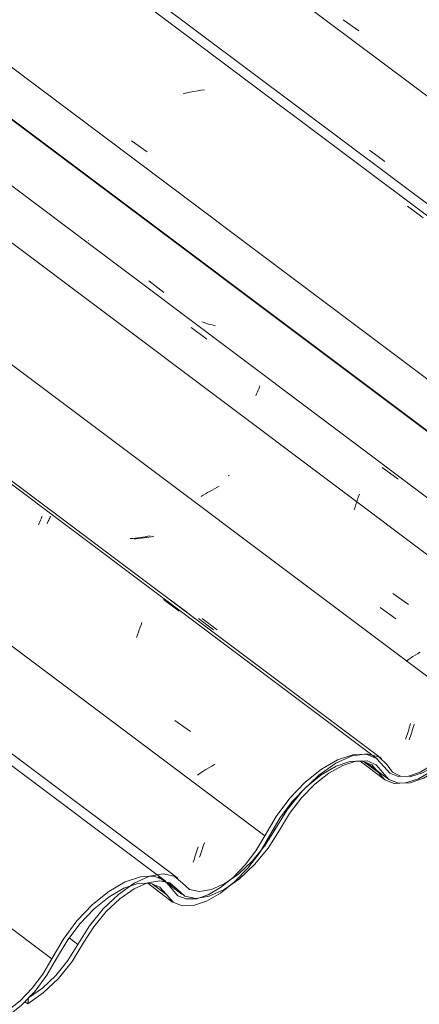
# Model space of a CAD drawing. Header units: metres. Extents: x 6.5 to 21.8, y 0.9 to 11.2.
# Tile 59 of 112: x 14.934 to 15.178, y 4.373 to 4.975. Entities that reach past the tile are written whole.
import ezdxf

# ---------------------------------------------------------------- set-up
doc = ezdxf.new("R2010")
doc.units = ezdxf.units.M
doc.layers.add('A-GLAZ-CWMG', color=7, linetype='Continuous', lineweight=5)
pattern_1 = [(35.687, (12.963, 6.495), (0.23241475, 0.22210937), [0.0118, -0.2028, 0.0118, -0.2028, -1.145]), (35.687, (12.963, 6.495), (0.23241475, 0.22210937), [-0.42922, 0.0118, -0.41741, 0.0118, -0.2028, -0.50075]), (35.687, (12.963, 6.495), (0.23241475, 0.22210937), [-1.073, 0.0118, -0.13127, 0.0118, -0.34588]), (137.177, (13.05, 6.586), (-0.1665248, 0.04396), [0.00654, -0.11229, 0.00654, -0.74603]), (137.177, (13.05, 6.586), (-0.1665248, 0.04396), [-0.12536, -0.11229, 0.00654, -0.23112, -0.39609]), (137.177, (13.05, 6.586), (-0.1665248, 0.04396), [-0.47531, 0.00654, -0.11229, 0.00654, -0.27073]), (137.177, (13.05, 6.586), (-0.1665248, 0.04396), [-0.60067, -0.07268, 0.00654, -0.19151]), (247.064, (13.079, 6.717), (-0.06588675, -0.266069), [0.0123, -0.21134, 0.0123, -1.404]), (247.064, (13.079, 6.717), (-0.06588675, -0.266069), [-0.23595, -0.21134, 0.0123, -0.43499, -0.74548]), (247.064, (13.079, 6.717), (-0.06588675, -0.266069), [-0.89458, 0.0123, -0.21134, 0.0123, -0.50954]), (247.064, (13.079, 6.717), (-0.06588675, -0.266069), [-1.131, -0.1368, 0.0123, -0.36044])]

# ---------------------------------------------------------------- blocks, each defined once
blk = doc.blocks.new('FP_185-ISO_02')
at = {"layer": 'A-GLAZ-CWMG'}
blk.add_line((15.02246, 4.4484), (12.96478, 5.9928), dxfattribs=at)
blk = doc.blocks.new('FP_186-ISO_02')
at = {"layer": 'A-GLAZ-CWMG', "color": 9, "true_color": 0xc0c0c0}
for p, q in [((15.04095, 4.46426), (15.04133, 4.46546)), ((15.04133, 4.46546), (15.04169, 4.46668)), ((15.04169, 4.46668), (15.04206, 4.46792)), ((15.04206, 4.46792), (15.04242, 4.46919)), ((15.03945, 4.45976), (15.03982, 4.46085)), ((15.03982, 4.46085), (15.0402, 4.46196)), ((15.0402, 4.46196), (15.04058, 4.4631)), ((15.04058, 4.4631), (15.04095, 4.46426))]:
    blk.add_line(p, q, dxfattribs=at)
blk = doc.blocks.new('FP_187-ISO_02')
at = {"layer": 'A-GLAZ-CWMG'}
blk.add_line((15.15193, 4.52299), (13.09425, 6.0674), dxfattribs=at)
at = {"layer": 'A-GLAZ-CWMG', "color": 9, "true_color": 0xc0c0c0}
for p, q in [((14.94623, 4.66881), (14.9466, 4.66965)), ((14.9466, 4.66965), (14.94694, 4.67044)), ((14.94694, 4.67044), (14.94726, 4.67118)), ((14.945, 4.66597), (14.94543, 4.66697)), ((14.94543, 4.66697), (14.94584, 4.66792)), ((14.94584, 4.66792), (14.94623, 4.66881)), ((15.02139, 4.62037), (15.03098, 4.61327)), ((15.00709, 4.60342), (15.00763, 4.60489)), ((15.00763, 4.60489), (15.00816, 4.60632)), ((15.00493, 4.59711), (15.00547, 4.59875)), ((15.00547, 4.59875), (15.00601, 4.60035)), ((15.00601, 4.60035), (15.00655, 4.60191)), ((15.00655, 4.60191), (15.00709, 4.60342)), ((15.02817, 4.54643), (15.03781, 4.53975)), ((15.05275, 4.51963), (15.05088, 4.51855)), ((15.04372, 4.51412), (15.04202, 4.51299)), ((15.04546, 4.51525), (15.04372, 4.51412)), ((15.04724, 4.51636), (15.04546, 4.51525)), ((15.04905, 4.51746), (15.04724, 4.51636)), ((15.05088, 4.51855), (15.04905, 4.51746))]:
    blk.add_line(p, q, dxfattribs=at)
blk = doc.blocks.new('FP_188-ISO_02')
at = {"layer": 'A-GLAZ-CWMG', "color": 9, "true_color": 0xc0c0c0}
for p, q in [((15.00253, 4.65772), (15.001, 4.65761)), ((15.00405, 4.65787), (15.00253, 4.65772)), ((15.00558, 4.65805), (15.00405, 4.65787)), ((15.00711, 4.65825), (15.00558, 4.65805)), ((15.00864, 4.65849), (15.00711, 4.65825)), ((15.01016, 4.65875), (15.00864, 4.65849)), ((15.01169, 4.65903), (15.01016, 4.65875)), ((15.01321, 4.65934), (15.01169, 4.65903)), ((15.04264, 4.60875), (15.0519, 4.60174)), ((15.17184, 4.54322), (15.17219, 4.5445)), ((15.16998, 4.5372), (15.17036, 4.53835)), ((15.17036, 4.53835), (15.17074, 4.53953)), ((15.17074, 4.53953), (15.17111, 4.54073)), ((15.17111, 4.54073), (15.17147, 4.54196)), ((15.17147, 4.54196), (15.17184, 4.54322)), ((15.16923, 4.53498), (15.16961, 4.53607)), ((15.16961, 4.53607), (15.16998, 4.5372))]:
    blk.add_line(p, q, dxfattribs=at)
blk = doc.blocks.new('FP_189-ISO_02')
at = {"layer": 'A-GLAZ-CWMG'}
blk.add_line((15.26449, 4.58612), (13.29124, 6.06715), dxfattribs=at)
at = {"layer": 'A-GLAZ-CWMG', "color": 9, "true_color": 0xc0c0c0}
for p, q in [((15.05251, 4.68803), (15.05108, 4.68725)), ((15.05396, 4.6888), (15.05251, 4.68803)), ((15.05543, 4.68955), (15.05396, 4.6888)), ((15.04558, 4.68404), (15.04426, 4.68321)), ((15.04692, 4.68485), (15.04558, 4.68404)), ((15.04829, 4.68566), (15.04692, 4.68485)), ((15.04967, 4.68646), (15.04829, 4.68566)), ((15.05108, 4.68725), (15.04967, 4.68646)), ((15.15372, 4.61541), (15.16325, 4.60857)), ((15.17368, 4.58542), (15.17229, 4.58452)), ((15.17509, 4.58632), (15.17368, 4.58542)), ((15.17654, 4.5872), (15.17509, 4.58632)), ((15.17801, 4.58808), (15.17654, 4.5872)), ((15.17093, 4.58362), (15.16961, 4.58272)), ((15.17229, 4.58452), (15.17093, 4.58362))]:
    blk.add_line(p, q, dxfattribs=at)
blk = doc.blocks.new('FP_192-ISO_02')
at = {"layer": 'A-GLAZ-CWMG'}
blk.add_line((15.14141, 4.52151), (15.15623, 4.51039), dxfattribs=at)
blk = doc.blocks.new('FP_193-ISO_02')
at = {"layer": 'A-GLAZ-CWMG'}
blk.add_line((15.0117, 4.44691), (15.02694, 4.43547), dxfattribs=at)
blk = doc.blocks.new('Rectangular Mullion - Telha Fibrocimento - Ondulada-V175-ISO_02')
at = {"layer": 'A-GLAZ-CWMG', "true_color": 0xc0c0c0}
h = blk.add_hatch(dxfattribs=at)
h.set_pattern_fill('FP_12', color=9, style=0, pattern_type=2)
h.set_pattern_definition(pattern_1)
h.paths.add_polyline_path([(14.62562, 4.21974), (14.62457, 4.2191), (14.62507, 4.21899), (14.62547, 4.21953)])
h.paths.add_polyline_path([(14.54193, 4.14431), (14.55367, 4.15312), (14.56288, 4.16255), (14.56939, 4.17078), (14.58265, 4.19191), (14.59163, 4.20234), (14.6009, 4.21041), (14.60866, 4.21538), (14.61663, 4.21855), (14.6227, 4.21974), (14.62315, 4.22071), (14.62581, 4.21953), (14.62684, 4.2186), (14.62913, 4.21783), (14.63867, 4.21), (14.64578, 4.20888), (14.65308, 4.21097), (14.65301, 4.21015), (14.65972, 4.2132), (14.65991, 4.2155), (14.66223, 4.21736), (14.66229, 4.21448), (14.67282, 4.22224), (14.68216, 4.23156), (14.68954, 4.24089), (14.70352, 4.263), (14.71141, 4.27257), (14.72005, 4.28074), (14.727, 4.28596), (14.73509, 4.29033), (14.74227, 4.29262), (14.74603, 4.29269), (14.74424, 4.29394), (14.74913, 4.29665), (14.75505, 4.29437), (14.75958, 4.28919), (14.7601, 4.28821), (14.76025, 4.28843), (14.76221, 4.28589), (14.75982, 4.28549), (14.7601, 4.28421), (14.76147, 4.28304), (14.76311, 4.28522), (14.7641, 4.28447), (14.76391, 4.2833), (14.76478, 4.28201), (14.76795, 4.28296), (14.76619, 4.27995), (14.7683, 4.27913), (14.77268, 4.27944), (14.77399, 4.2834), (14.76955, 4.28354), (14.76472, 4.28593), (14.75958, 4.2922), (14.75574, 4.29549), (14.74827, 4.29708), (14.73892, 4.29531), (14.72862, 4.29033), (14.72125, 4.28515), (14.72088, 4.28403), (14.719, 4.28251), (14.71965, 4.28403), (14.70951, 4.27434), (14.70037, 4.26296), (14.68656, 4.24072), (14.67656, 4.22921), (14.67078, 4.22377), (14.66184, 4.21763), (14.65279, 4.21392), (14.64677, 4.21293), (14.64073, 4.21426), (14.63071, 4.22247), (14.62457, 4.22377), (14.61478, 4.22164), (14.60668, 4.21783), (14.59737, 4.21123), (14.58676, 4.20073), (14.57847, 4.19005), (14.56647, 4.17078), (14.55663, 4.15938), (14.55077, 4.15386), (14.54246, 4.14804), (14.5422, 4.14619)])
h.paths.add_polyline_path([(14.80563, 4.30205), (14.8053, 4.30251), (14.80416, 4.30112), (14.80533, 4.30186)])
h.paths.add_polyline_path([(14.77264, 4.27932), (14.77592, 4.2796), (14.78551, 4.28336), (14.79238, 4.28743), (14.80287, 4.2965), (14.81067, 4.30522), (14.81666, 4.31338), (14.83034, 4.337), (14.83764, 4.34672), (14.84849, 4.35767), (14.85781, 4.36485), (14.86784, 4.37014), (14.87602, 4.37246), (14.88309, 4.37243), (14.88939, 4.36938), (14.89694, 4.36012), (14.9025, 4.35779), (14.90436, 4.35783), (14.909, 4.3621), (14.90496, 4.36202), (14.89941, 4.36478), (14.8918, 4.37408), (14.88481, 4.3769), (14.87474, 4.37611), (14.86475, 4.37234), (14.85301, 4.36478), (14.8422, 4.35517), (14.83277, 4.34441), (14.82562, 4.33444), (14.81262, 4.31126), (14.80416, 4.30053), (14.79938, 4.29556), (14.79878, 4.29588), (14.79742, 4.29409), (14.79727, 4.29471), (14.789, 4.28871), (14.78156, 4.28503), (14.77589, 4.28315), (14.77547, 4.28026), (14.77301, 4.27944)])
h.paths.add_polyline_path([(14.72859, 4.28921), (14.73011, 4.29137), (14.73064, 4.29121), (14.73011, 4.2895)])
h.paths.add_polyline_path([(14.90869, 4.35792), (14.91039, 4.35823), (14.91939, 4.36163), (14.92815, 4.36714), (14.9367, 4.37451), (14.94428, 4.38284), (14.95176, 4.39345), (14.96379, 4.4136), (14.97197, 4.42397), (14.98166, 4.43343), (14.99057, 4.44005), (14.99801, 4.44415), (15.0012, 4.44535), (15.00523, 4.44777), (15.01245, 4.45109), (15.00736, 4.4509), (14.99801, 4.44777), (14.98804, 4.44197), (14.97612, 4.43187), (14.96717, 4.42212), (14.95827, 4.40956), (14.9471, 4.39059), (14.9412, 4.38277), (14.93151, 4.37322), (14.92438, 4.3679), (14.91633, 4.36381), (14.91362, 4.36293), (14.909, 4.35816)])
h.paths.add_polyline_path([(15.03277, 4.43308), (15.03973, 4.43331), (15.04927, 4.43686), (15.05833, 4.44257), (15.05833, 4.44307), (15.05833, 4.44596), (15.05625, 4.44429), (15.05618, 4.4421), (15.04931, 4.43907), (15.04927, 4.44027), (15.04769, 4.43958), (15.04143, 4.43751), (15.03445, 4.43761), (15.02962, 4.43993), (15.02211, 4.44865), (15.01963, 4.44962), (15.01909, 4.44844), (15.01272, 4.44694), (15.01383, 4.44671), (15.01945, 4.44429), (15.0272, 4.43529)])
h.paths.add_polyline_path([(15.02156, 4.4479), (15.02105, 4.44845), (15.02195, 4.44844)])
h.paths.add_polyline_path([(15.12659, 4.52028), (15.12507, 4.51812), (15.12672, 4.51844), (15.12713, 4.52012)])
h.paths.add_polyline_path([(15.06281, 4.44956), (15.06871, 4.45403), (15.07781, 4.46325), (15.08164, 4.46845), (15.09433, 4.48938), (15.10188, 4.49885), (15.11169, 4.50869), (15.1159, 4.51238), (15.11614, 4.51196), (15.1177, 4.51322), (15.11782, 4.51412), (15.12881, 4.52127), (15.13772, 4.52494), (15.1401, 4.52561), (15.13608, 4.52521), (15.12659, 4.52177), (15.11614, 4.51534), (15.106, 4.50671), (15.09685, 4.49671), (15.08933, 4.48646), (15.07554, 4.46375), (15.07129, 4.45812), (15.06396, 4.45049)])
h.paths.add_polyline_path([(15.16216, 4.50798), (15.16398, 4.50835), (15.16267, 4.50886), (15.16443, 4.51187), (15.16097, 4.51083), (15.16022, 4.51263), (15.16074, 4.51369), (15.15959, 4.51413), (15.15779, 4.51173), (15.15632, 4.51413), (15.15659, 4.51484), (15.15893, 4.51487), (15.15659, 4.51712), (15.15615, 4.51671), (15.15558, 4.51866), (15.15153, 4.52328), (15.14467, 4.52549), (15.14099, 4.52266), (15.14252, 4.5216), (15.14266, 4.52153), (15.14853, 4.51928), (15.15659, 4.51013), (15.1612, 4.50835)])
h.paths.add_polyline_path([(15.16848, 4.5082), (15.16949, 4.50835), (15.17205, 4.5092), (15.17195, 4.51217), (15.1728, 4.51239), (15.18106, 4.51519), (15.18559, 4.51768), (15.18567, 4.51689), (15.18813, 4.51924), (15.19376, 4.52362), (15.1939, 4.523), (15.19526, 4.52479), (15.19617, 4.52479), (15.20366, 4.533), (15.21, 4.54159), (15.21957, 4.5587), (15.22415, 4.56621), (15.22926, 4.57332), (15.22211, 4.56532), (15.21776, 4.55959), (15.20632, 4.54049), (15.19868, 4.53096), (15.19159, 4.524), (15.18466, 4.51866), (15.17674, 4.5144), (15.1709, 4.51245), (15.1708, 4.51221), (15.1691, 4.50823)])
h.paths.add_polyline_path([(15.20002, 4.52964), (15.20178, 4.53143), (15.20211, 4.53096), (15.20064, 4.53003)])
h.paths.add_polyline_path([(15.23112, 4.5717), (15.23443, 4.57456), (15.24099, 4.57929), (15.24672, 4.58224), (15.25259, 4.58385), (15.25737, 4.5838), (15.26126, 4.58227), (15.26824, 4.57456), (15.27384, 4.57252), (15.28079, 4.57283), (15.29003, 4.57627), (15.29775, 4.58087), (15.30744, 4.58908), (15.31578, 4.59829), (15.32293, 4.60841), (15.32684, 4.61498), (15.32464, 4.61625), (15.31777, 4.60494), (15.31017, 4.59549), (15.30364, 4.58903), (15.29709, 4.58381), (15.28868, 4.57916), (15.28277, 4.5771), (15.27537, 4.5771), (15.27123, 4.57857), (15.26293, 4.58683), (15.25838, 4.58821), (15.25171, 4.58754), (15.24479, 4.5849), (15.23958, 4.58139), (15.23161, 4.57236), (15.23123, 4.57185)])
at = {"layer": 'A-GLAZ-CWMG'}
for p, q in [((15.32464, 4.61625), (13.34792, 6.09988)), ((15.32684, 4.61498), (13.34822, 6.10005)), ((15.21252, 4.5507), (13.2352, 6.0348)), ((15.08316, 4.47592), (13.10577, 5.96007)), ((14.95311, 4.40066), (12.97558, 5.88491)), ((15.15269, 4.51456), (15.14419, 4.52094)), ((15.02333, 4.43979), (15.01441, 4.44648))]:
    blk.add_line(p, q, dxfattribs=at)
for points in [[(15.15269, 4.51456, 0), (15.15659, 4.51013, 0), (15.16216, 4.50798, 0), (15.16911, 4.50823, 0), (15.17703, 4.51085, 0), (15.18549, 4.51572, 0), (15.19401, 4.52255, 0), (15.20211, 4.53096, 0), (15.20935, 4.54049, 0), (15.21532, 4.55059, 0)], [(15.21252, 4.5507, 0), (15.20716, 4.54159, 0), (15.20064, 4.533, 0), (15.19334, 4.52541, 0), (15.18567, 4.51924, 0), (15.17804, 4.51484, 0), (15.1709, 4.51245, 0), (15.16463, 4.51221, 0), (15.15959, 4.51413, 0), (15.15606, 4.5181, 0)], [(15.15606, 4.5181, 0), (15.15153, 4.52328, 0), (15.14503, 4.52579, 0), (15.13693, 4.52549, 0), (15.12769, 4.5224, 0), (15.11782, 4.51669, 0), (15.10789, 4.50869, 0), (15.09846, 4.49885, 0), (15.09006, 4.48771, 0), (15.08316, 4.47592, 0)], [(15.08603, 4.47595, 0), (15.09233, 4.48672, 0), (15.10001, 4.4969, 0), (15.10863, 4.5059, 0), (15.1177, 4.51322, 0), (15.12672, 4.51844, 0), (15.13517, 4.52127, 0), (15.14258, 4.52156, 0), (15.14853, 4.51928, 0), (15.15269, 4.51456, 0)], [(15.02333, 4.43979, 0), (15.0272, 4.43529, 0), (15.03277, 4.43308, 0), (15.03973, 4.43331, 0), (15.04769, 4.43594, 0), (15.05618, 4.44084, 0), (15.06473, 4.44773, 0), (15.07285, 4.4562, 0), (15.08009, 4.46579, 0), (15.08603, 4.47595, 0)], [(15.08316, 4.47592, 0), (15.07781, 4.46677, 0), (15.07129, 4.45812, 0), (15.06396, 4.45049, 0), (15.05625, 4.44429, 0), (15.04859, 4.43988, 0), (15.04143, 4.43751, 0), (15.03516, 4.43733, 0), (15.03014, 4.43932, 0), (15.02667, 4.4434, 0)], [(15.02667, 4.4434, 0), (15.02211, 4.44865, 0), (15.01555, 4.45121, 0), (15.00736, 4.4509, 0), (14.99801, 4.44777, 0), (14.98804, 4.44197, 0), (14.978, 4.43385, 0), (14.96849, 4.42387, 0), (14.96003, 4.41259, 0), (14.95311, 4.40066, 0)], [(14.9561, 4.40093, 0), (14.96245, 4.41183, 0), (14.9702, 4.42212, 0), (14.97891, 4.43122, 0), (14.98808, 4.43861, 0), (14.99719, 4.44387, 0), (15.00572, 4.44671, 0), (15.01319, 4.44696, 0), (15.01917, 4.44461, 0), (15.02333, 4.43979, 0)], [(14.89314, 4.36478, 0), (14.89694, 4.36012, 0), (14.9025, 4.35779, 0), (14.90948, 4.35793, 0), (14.91749, 4.36054, 0), (14.92606, 4.36546, 0), (14.93469, 4.37241, 0), (14.94288, 4.38098, 0), (14.95016, 4.39067, 0), (14.9561, 4.40093, 0)], [(14.95311, 4.40066, 0), (14.94775, 4.39146, 0), (14.9412, 4.38277, 0), (14.93384, 4.3751, 0), (14.9261, 4.36888, 0), (14.91841, 4.36448, 0), (14.91123, 4.36215, 0), (14.90496, 4.36202, 0), (14.89997, 4.3641, 0), (14.89654, 4.36827, 0)]]:
    blk.add_polyline3d(points, dxfattribs=at)
for name in ['FP_187-ISO_02', 'FP_189-ISO_02', 'FP_185-ISO_02', 'FP_188-ISO_02', 'FP_186-ISO_02', 'FP_192-ISO_02', 'FP_193-ISO_02']:
    blk.add_blockref(name, (0, 0), dxfattribs=at)
blk = doc.blocks.new('FP_196-ISO_02')
at = {"layer": 'A-GLAZ-CWMG'}
blk.add_line((15.14481, 4.52094), (15.15875, 4.51047), dxfattribs=at)
blk = doc.blocks.new('FP_197-ISO_02')
at = {"layer": 'A-GLAZ-CWMG'}
blk.add_line((15.01836, 4.45087), (15.03247, 4.44028), dxfattribs=at)
blk = doc.blocks.new('FP_198-ISO_02')
at = {"layer": 'A-GLAZ-CWMG'}
blk.add_line((15.03001, 4.44996), (13.05642, 5.93125), dxfattribs=at)
blk = doc.blocks.new('FP_199-ISO_02')
at = {"layer": 'A-GLAZ-CWMG', "color": 9, "true_color": 0xc0c0c0}
for p, q in [((15.04586, 4.47027), (15.04629, 4.47163)), ((15.04368, 4.46399), (15.04411, 4.46517)), ((15.04411, 4.46517), (15.04455, 4.46639)), ((15.04455, 4.46639), (15.04499, 4.46765)), ((15.04499, 4.46765), (15.04542, 4.46894)), ((15.04542, 4.46894), (15.04586, 4.47027)), ((15.04324, 4.46285), (15.04368, 4.46399))]:
    blk.add_line(p, q, dxfattribs=at)
blk = doc.blocks.new('FP_200-ISO_02')
at = {"layer": 'A-GLAZ-CWMG'}
blk.add_line((15.15439, 4.52325), (13.09671, 6.06765), dxfattribs=at)
at = {"layer": 'A-GLAZ-CWMG', "color": 9, "true_color": 0xc0c0c0}
for p, q in [((14.95155, 4.66953), (14.95183, 4.67016)), ((14.95183, 4.67016), (14.95209, 4.67074)), ((14.95209, 4.67074), (14.95233, 4.67129)), ((14.95026, 4.66662), (14.9506, 4.66741)), ((14.9506, 4.66741), (14.95094, 4.66816)), ((14.95094, 4.66816), (14.95125, 4.66887)), ((14.95125, 4.66887), (14.95155, 4.66953)), ((15.02594, 4.61978), (15.0355, 4.61266))]:
    blk.add_line(p, q, dxfattribs=at)
blk = doc.blocks.new('FP_201-ISO_02')
at = {"layer": 'A-GLAZ-CWMG', "color": 9, "true_color": 0xc0c0c0}
for p, q in [((15.00627, 4.65761), (15.00474, 4.65747)), ((15.0078, 4.65777), (15.00627, 4.65761)), ((15.00933, 4.65796), (15.0078, 4.65777)), ((15.01085, 4.65818), (15.00933, 4.65796)), ((15.01238, 4.65843), (15.01085, 4.65818)), ((15.01391, 4.6587), (15.01238, 4.65843)), ((15.01543, 4.659), (15.01391, 4.6587)), ((15.00474, 4.65747), (15.00322, 4.65737)), ((15.04493, 4.60879), (15.05419, 4.60179)), ((15.17403, 4.54282), (15.17439, 4.54409)), ((15.17216, 4.53687), (15.17254, 4.53801)), ((15.17254, 4.53801), (15.17292, 4.53917)), ((15.17292, 4.53917), (15.17329, 4.54036)), ((15.17329, 4.54036), (15.17366, 4.54158)), ((15.17366, 4.54158), (15.17403, 4.54282)), ((15.17141, 4.53468), (15.17179, 4.53576)), ((15.17179, 4.53576), (15.17216, 4.53687))]:
    blk.add_line(p, q, dxfattribs=at)
blk = doc.blocks.new('FP_202-ISO_02')
at = {"layer": 'A-GLAZ-CWMG'}
blk.add_line((15.28839, 4.60291), (13.23071, 6.14731), dxfattribs=at)
at = {"layer": 'A-GLAZ-CWMG', "color": 9, "true_color": 0xc0c0c0}
for p, q in [((15.03818, 4.78651), (15.04782, 4.77947)), ((15.07867, 4.74718), (15.0791, 4.74819)), ((15.0791, 4.74819), (15.0795, 4.74915)), ((15.0795, 4.74915), (15.07989, 4.75006)), ((15.07989, 4.75006), (15.08026, 4.75092)), ((15.07777, 4.74501), (15.07823, 4.74612)), ((15.07823, 4.74612), (15.07867, 4.74718)), ((15.15496, 4.70103), (15.16458, 4.69396)), ((15.06164, 4.69628), (15.0609, 4.69587)), ((15.13937, 4.6801), (15.1399, 4.68168)), ((15.1399, 4.68168), (15.14044, 4.68322)), ((15.14044, 4.68322), (15.14097, 4.68472)), ((15.13776, 4.67512), (15.1383, 4.67682)), ((15.1383, 4.67682), (15.13883, 4.67848)), ((15.13883, 4.67848), (15.13937, 4.6801)), ((15.16134, 4.62401), (15.171, 4.61735))]:
    blk.add_line(p, q, dxfattribs=at)
blk = doc.blocks.new('FP_203-ISO_02')
at = {"layer": 'A-GLAZ-CWMG', "color": 9, "true_color": 0xc0c0c0}
for p, q in [((14.97552, 4.83967), (14.97551, 4.83977)), ((14.97555, 4.83959), (14.97552, 4.83967)), ((15.0123, 4.81506), (15.02154, 4.80802)), ((15.04617, 4.78956), (15.04484, 4.79004)), ((15.04751, 4.78911), (15.04617, 4.78956)), ((15.04888, 4.7887), (15.04751, 4.78911)), ((15.05026, 4.78833), (15.04888, 4.7887)), ((15.05165, 4.78799), (15.05026, 4.78833)), ((15.05306, 4.78768), (15.05165, 4.78799))]:
    blk.add_line(p, q, dxfattribs=at)
blk = doc.blocks.new('FP_204-ISO_02')
at = {"layer": 'A-GLAZ-CWMG'}
blk.add_line((15.41895, 4.67731), (13.36127, 6.22171), dxfattribs=at)
at = {"layer": 'A-GLAZ-CWMG', "color": 9, "true_color": 0xc0c0c0}
for p, q in [((15.03555, 4.92992), (15.03339, 4.92939)), ((15.0377, 4.9304), (15.03555, 4.92992)), ((15.03986, 4.93084), (15.0377, 4.9304)), ((15.04201, 4.93123), (15.03986, 4.93084)), ((15.04417, 4.93157), (15.04201, 4.93123)), ((15.04631, 4.93186), (15.04417, 4.93157)), ((15.00177, 4.90066), (15.01137, 4.894)), ((15.17034, 4.86066), (15.17996, 4.85362))]:
    blk.add_line(p, q, dxfattribs=at)
blk = doc.blocks.new('FP_206-ISO_02')
at = {"layer": 'A-GLAZ-CWMG', "color": 9, "true_color": 0xc0c0c0}
blk.add_line((15.13109, 4.97463), (15.14067, 4.96796), dxfattribs=at)
blk = doc.blocks.new('Rectangular Mullion - Telha Fibrocimento - Ondulada-V194-ISO_02')
at = {"layer": 'A-GLAZ-CWMG', "true_color": 0xc0c0c0}
h = blk.add_hatch(dxfattribs=at)
h.set_pattern_fill('FP_12', color=9, style=0, pattern_type=2)
h.set_pattern_definition(pattern_1)
h.paths.add_polyline_path([(15.02211, 4.44865), (15.02105, 4.44801), (15.02156, 4.4479), (15.02195, 4.44845)])
h.paths.add_polyline_path([(14.93842, 4.37322), (14.95016, 4.38203), (14.95867, 4.39059), (14.96587, 4.39969), (14.97914, 4.42083), (14.98811, 4.43125), (14.99636, 4.43861), (15.00515, 4.44429), (15.01312, 4.44746), (15.01918, 4.44865), (15.01963, 4.44962), (15.02229, 4.44844), (15.02333, 4.44751), (15.02561, 4.44675), (15.03516, 4.43891), (15.04226, 4.43779), (15.04957, 4.43988), (15.04949, 4.43907), (15.0562, 4.44211), (15.05625, 4.44429), (15.05865, 4.44567), (15.05878, 4.44339), (15.06931, 4.45115), (15.07865, 4.46047), (15.08603, 4.4698), (15.10001, 4.49191), (15.10789, 4.50148), (15.11614, 4.50934), (15.12294, 4.51456), (15.13083, 4.519), (15.13875, 4.52153), (15.14252, 4.5216), (15.14099, 4.52303), (15.14562, 4.52556), (15.15153, 4.52328), (15.15606, 4.5181), (15.15659, 4.51712), (15.15674, 4.51734), (15.1587, 4.5148), (15.15631, 4.5144), (15.15659, 4.51313), (15.15795, 4.51195), (15.15959, 4.51413), (15.16059, 4.51338), (15.1604, 4.51221), (15.16127, 4.51092), (15.16443, 4.51187), (15.16267, 4.50886), (15.16478, 4.50804), (15.16916, 4.50835), (15.17047, 4.51231), (15.16604, 4.51245), (15.1612, 4.51484), (15.15606, 4.52111), (15.15222, 4.5244), (15.14476, 4.526), (15.13541, 4.52423), (15.12659, 4.52028), (15.11773, 4.51406), (15.11736, 4.51294), (15.11548, 4.51142), (15.11614, 4.51294), (15.106, 4.50325), (15.09685, 4.49187), (15.08305, 4.46963), (15.07305, 4.45812), (15.06727, 4.45268), (15.05833, 4.44654), (15.04927, 4.44283), (15.04326, 4.44184), (15.03722, 4.44317), (15.0272, 4.45138), (15.02072, 4.45262), (15.01126, 4.45055), (15.00317, 4.44675), (14.99327, 4.43958), (14.98324, 4.42964), (14.97496, 4.41896), (14.96295, 4.39969), (14.95311, 4.38829), (14.94726, 4.38277), (14.93894, 4.37695), (14.93868, 4.3751)])
h.paths.add_polyline_path([(15.20211, 4.53096), (15.20178, 4.53143), (15.20113, 4.53034), (15.20181, 4.53077)])
h.paths.add_polyline_path([(15.16912, 4.50823), (15.1724, 4.50851), (15.182, 4.51227), (15.18886, 4.51634), (15.19935, 4.52541), (15.20716, 4.53413), (15.21314, 4.54229), (15.22704, 4.56621), (15.23551, 4.5771), (15.24497, 4.58658), (15.2543, 4.59376), (15.26433, 4.59905), (15.2725, 4.60137), (15.27958, 4.60134), (15.28588, 4.59829), (15.29343, 4.58903), (15.29898, 4.5867), (15.30085, 4.58674), (15.30549, 4.59101), (15.30144, 4.59093), (15.29589, 4.5937), (15.28828, 4.60299), (15.2813, 4.60581), (15.27123, 4.60502), (15.26123, 4.60125), (15.25008, 4.59418), (15.23872, 4.58411), (15.22926, 4.57332), (15.22211, 4.56335), (15.20911, 4.54017), (15.20064, 4.52944), (15.19586, 4.52447), (15.19526, 4.52479), (15.1939, 4.523), (15.19376, 4.52362), (15.18549, 4.51762), (15.17804, 4.51394), (15.17238, 4.51206), (15.17195, 4.50917), (15.16949, 4.50835)])
h.paths.add_polyline_path([(15.12507, 4.51812), (15.12659, 4.52028), (15.12708, 4.51992), (15.12659, 4.51841)])
h.paths.add_polyline_path([(15.30518, 4.58683), (15.30688, 4.58714), (15.3149, 4.58998), (15.32258, 4.5944), (15.33319, 4.60342), (15.34076, 4.61175), (15.34825, 4.62236), (15.36027, 4.64251), (15.36846, 4.65288), (15.37814, 4.66234), (15.38706, 4.66896), (15.39449, 4.67306), (15.3977, 4.67427), (15.40172, 4.67668), (15.40893, 4.68), (15.40384, 4.67982), (15.39449, 4.67668), (15.38452, 4.67088), (15.3726, 4.66078), (15.36336, 4.65062), (15.35476, 4.63847), (15.34358, 4.6195), (15.33769, 4.61168), (15.32799, 4.60213), (15.32086, 4.59681), (15.31282, 4.59272), (15.31011, 4.59184), (15.30549, 4.58708)])
h.paths.add_polyline_path([(15.42926, 4.662), (15.43622, 4.66222), (15.44508, 4.66538), (15.45481, 4.67148), (15.45481, 4.67198), (15.45481, 4.67487), (15.45274, 4.6732), (15.45266, 4.67101), (15.44576, 4.66788), (15.44576, 4.66918), (15.44417, 4.66849), (15.43791, 4.66643), (15.43093, 4.66652), (15.42611, 4.66884), (15.41859, 4.67757), (15.41612, 4.67853), (15.41557, 4.67735), (15.40921, 4.67586), (15.41031, 4.67562), (15.41593, 4.6732), (15.42368, 4.6642), (15.42663, 4.66303)])
h.paths.add_polyline_path([(15.41804, 4.67681), (15.41754, 4.67737), (15.41844, 4.67735)])
h.paths.add_polyline_path([(15.52308, 4.74919), (15.52155, 4.74703), (15.52326, 4.74757), (15.52361, 4.74903)])
h.paths.add_polyline_path([(15.45929, 4.67847), (15.46519, 4.68294), (15.4743, 4.69216), (15.47813, 4.69736), (15.48957, 4.71662), (15.49836, 4.72776), (15.50818, 4.7376), (15.51231, 4.74112), (15.51262, 4.74087), (15.51419, 4.74221), (15.51431, 4.74303), (15.52529, 4.75018), (15.53421, 4.75385), (15.53658, 4.75452), (15.53256, 4.75412), (15.52308, 4.75068), (15.51262, 4.74425), (15.50192, 4.73504), (15.49334, 4.72562), (15.48581, 4.71537), (15.47202, 4.69266), (15.46777, 4.68704), (15.46045, 4.6794)])
h.paths.add_polyline_path([(15.55865, 4.73689), (15.56112, 4.73701), (15.55916, 4.73777), (15.56092, 4.74078), (15.55745, 4.73975), (15.5567, 4.74154), (15.55723, 4.7426), (15.55608, 4.74304), (15.55427, 4.74064), (15.55281, 4.74304), (15.55307, 4.74375), (15.55542, 4.74378), (15.55307, 4.74603), (15.55264, 4.74562), (15.55206, 4.74757), (15.54802, 4.75219), (15.54116, 4.7544), (15.53721, 4.75176), (15.539, 4.75051), (15.53915, 4.75044), (15.54501, 4.74819), (15.55307, 4.73905), (15.55608, 4.73788)])
h.paths.add_polyline_path([(15.56497, 4.73711), (15.56559, 4.73714), (15.56854, 4.73811), (15.56844, 4.74109), (15.56928, 4.7413), (15.57754, 4.74411), (15.58207, 4.74659), (15.58215, 4.7458), (15.58461, 4.74815), (15.59024, 4.75253), (15.59039, 4.75191), (15.59175, 4.7537), (15.59266, 4.7537), (15.60015, 4.76191), (15.60649, 4.7705), (15.61605, 4.78761), (15.62059, 4.79506), (15.62574, 4.80223), (15.61859, 4.79423), (15.61424, 4.7885), (15.60281, 4.7694), (15.59517, 4.75987), (15.58906, 4.7537), (15.58115, 4.74757), (15.57323, 4.74331), (15.56738, 4.74136), (15.56728, 4.74112), (15.56559, 4.73714)])
h.paths.add_polyline_path([(15.59651, 4.75855), (15.59827, 4.76034), (15.5986, 4.75987), (15.59713, 4.75894)])
h.paths.add_polyline_path([(15.6276, 4.80061), (15.63092, 4.80347), (15.63747, 4.8082), (15.6432, 4.81115), (15.64907, 4.81276), (15.65385, 4.81272), (15.6577, 4.81123), (15.66472, 4.80347), (15.67033, 4.80143), (15.67727, 4.80174), (15.68651, 4.80518), (15.69423, 4.80978), (15.70429, 4.81836), (15.71227, 4.82721), (15.71907, 4.83674), (15.72333, 4.84389), (15.72112, 4.84516), (15.71356, 4.83292), (15.70665, 4.8244), (15.70013, 4.81794), (15.69358, 4.81272), (15.68516, 4.80807), (15.67926, 4.80601), (15.67185, 4.80601), (15.66771, 4.80748), (15.65942, 4.81574), (15.65486, 4.81712), (15.6482, 4.81645), (15.64127, 4.81381), (15.63606, 4.8103), (15.6281, 4.80128), (15.62771, 4.80076)])
h = blk.add_hatch(dxfattribs=at)
h.set_pattern_fill('FP_16', color=9, style=0, pattern_type=2)
h.set_pattern_definition([(330, (15.37, 7.974), (0.2298954, -0.0663695), [0.01095, -0.18814, 0.01095, -0.18814, -1.062]), (330, (15.37, 7.974), (0.2298954, -0.0663695), [-0.39819, 0.01095, -0.38724, 0.01095, -0.18814, -0.46455]), (330, (15.37, 7.974), (0.2298954, -0.0663695), [-0.99547, 0.01095, -0.12178, 0.01095, -0.32087]), (111.206, (15.456, 7.958), (-0.1647206, 0.291817), [0.01311, -0.22522, 0.01311, -1.496]), (111.206, (15.456, 7.958), (-0.1647206, 0.291817), [-0.25144, -0.22522, 0.01311, -0.46356, -0.79444]), (111.206, (15.456, 7.958), (-0.1647206, 0.291817), [-0.95333, 0.01311, -0.22522, 0.01311, -0.543]), (111.206, (15.456, 7.958), (-0.1647206, 0.291817), [-1.205, -0.14578, 0.01311, -0.38411]), (234.896, (15.484, 8.074), (-0.0651715, -0.2254494), [0.00825, -0.14167, 0.00825, -0.94122]), (234.896, (15.484, 8.074), (-0.0651715, -0.2254494), [-0.15816, -0.14167, 0.00825, -0.29159, -0.49972]), (234.896, (15.484, 8.074), (-0.0651715, -0.2254494), [-0.59966, 0.00825, -0.14167, 0.00825, -0.34156]), (234.896, (15.484, 8.074), (-0.0651715, -0.2254494), [-0.75782, -0.0917, 0.00825, -0.24161])])
h.paths.add_polyline_path([(14.93842, 4.37322), (14.93893, 4.37684), (14.9367, 4.37451)])
at = {"layer": 'A-GLAZ-CWMG'}
for p, q in [((15.47965, 4.70483), (13.50225, 6.18898)), ((15.3496, 4.62957), (13.37207, 6.11382)), ((15.08933, 4.47957), (15.08851, 4.48019)), ((15.02962, 4.44326), (15.02423, 4.44731)), ((14.96912, 4.40956), (14.96377, 4.41357)), ((14.93894, 4.37695), (14.93842, 4.37322)), ((14.93842, 4.37322), (14.9367, 4.37451))]:
    blk.add_line(p, q, dxfattribs=at)
for points in [[(15.15508, 4.51487, 0), (15.15905, 4.51026, 0), (15.16478, 4.50804, 0), (15.17195, 4.50835, 0), (15.18014, 4.51117, 0), (15.18886, 4.51634, 0), (15.19761, 4.52354, 0), (15.20586, 4.53237, 0), (15.21314, 4.54229, 0), (15.21902, 4.55273, 0)], [(15.21511, 4.5505, 0), (15.20954, 4.54119, 0), (15.20279, 4.53245, 0), (15.19526, 4.52479, 0), (15.18738, 4.51866, 0), (15.17961, 4.5144, 0), (15.1724, 4.51227, 0), (15.16617, 4.51239, 0), (15.16127, 4.51475, 0), (15.15799, 4.51921, 0)], [(15.15799, 4.51921, 0), (15.15289, 4.52423, 0), (15.14562, 4.52612, 0), (15.13664, 4.52478, 0), (15.12659, 4.52028, 0), (15.11614, 4.51294, 0), (15.106, 4.50325, 0), (15.09685, 4.49187, 0), (15.08933, 4.47957, 0)], [(15.09211, 4.47946, 0), (15.09822, 4.48959, 0), (15.10557, 4.49911, 0), (15.11376, 4.50747, 0), (15.12234, 4.51423, 0), (15.13083, 4.519, 0), (15.13875, 4.52153, 0), (15.14568, 4.52166, 0), (15.15123, 4.5194, 0), (15.15508, 4.51487, 0)], [(15.02962, 4.44326, 0), (15.03445, 4.43907, 0), (15.04114, 4.4376, 0), (15.04927, 4.43897, 0), (15.05833, 4.44307, 0), (15.06773, 4.44966, 0), (15.07687, 4.4583, 0), (15.08517, 4.46845, 0), (15.09211, 4.47946, 0)], [(15.08933, 4.47957, 0), (15.08305, 4.46963, 0), (15.07554, 4.46047, 0), (15.06727, 4.45268, 0), (15.05878, 4.44675, 0), (15.0506, 4.44305, 0), (15.04326, 4.44184, 0), (15.03722, 4.44317, 0), (15.03287, 4.44698, 0)], [(15.01246, 4.45113, 0), (15.00346, 4.44695, 0), (14.99386, 4.44015, 0), (14.98454, 4.43125, 0), (14.97612, 4.42083, 0), (14.96912, 4.40956, 0)], [(14.97238, 4.41033, 0), (14.97877, 4.42039, 0), (14.9864, 4.42964, 0), (14.99478, 4.43751, 0), (15.00338, 4.44349, 0), (15.01165, 4.44721, 0), (15.01909, 4.44844, 0), (15.0252, 4.4471, 0), (15.02962, 4.44326, 0)], [(15.03287, 4.44698, 0), (15.02792, 4.45123, 0), (15.02105, 4.45268, 0), (15.01272, 4.45122, 0)], [(14.93842, 4.37322, 0), (14.94794, 4.37992, 0), (14.95719, 4.38875, 0), (14.96552, 4.39912, 0), (14.97238, 4.41033, 0)], [(14.96912, 4.40956, 0), (14.96295, 4.39969, 0), (14.95554, 4.39059, 0), (14.94735, 4.38284, 0), (14.93894, 4.37695, 0)]]:
    blk.add_polyline3d(points, dxfattribs=at)
for name in ['FP_206-ISO_02', 'FP_204-ISO_02', 'FP_202-ISO_02', 'FP_200-ISO_02', 'FP_203-ISO_02', 'FP_201-ISO_02', 'FP_198-ISO_02', 'FP_199-ISO_02', 'FP_196-ISO_02', 'FP_197-ISO_02']:
    blk.add_blockref(name, (0, 0), dxfattribs=at)
blk = doc.blocks.new('FP_217-ISO_02')
at = {"layer": 'A-GLAZ-CWMG'}
blk.add_line((15.4265, 4.67887), (13.4529, 6.16016), dxfattribs=at)
blk = doc.blocks.new('FP_218-ISO_02')
at = {"layer": 'A-GLAZ-CWMG', "color": 9, "true_color": 0xc0c0c0}
for p, q in [((15.11066, 4.92003), (15.11063, 4.92011)), ((15.14723, 4.89507), (15.15647, 4.88804))]:
    blk.add_line(p, q, dxfattribs=at)
blk = doc.blocks.new('Rectangular Mullion - Telha Fibrocimento - Ondulada-V213-ISO_02')
at = {"layer": 'A-GLAZ-CWMG'}
for name in ['FP_217-ISO_02', 'FP_218-ISO_02']:
    blk.add_blockref(name, (0, 0), dxfattribs=at)

msp = doc.modelspace()

# ---------------------------------------------------------------- block references
at = {"layer": 'A-GLAZ-CWMG'}
for name in ['Rectangular Mullion - Telha Fibrocimento - Ondulada-V213-ISO_02', 'Rectangular Mullion - Telha Fibrocimento - Ondulada-V194-ISO_02', 'Rectangular Mullion - Telha Fibrocimento - Ondulada-V175-ISO_02']:
    msp.add_blockref(name, (0, 0), dxfattribs=at)

doc.saveas('drawing.dxf')
